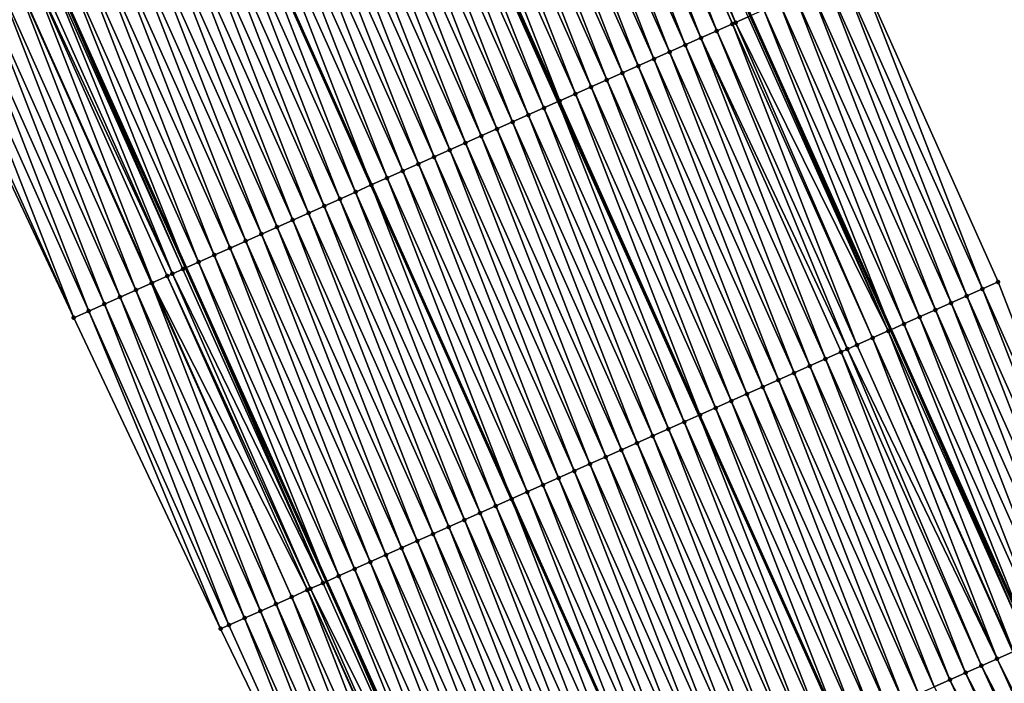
# Model space of a CAD drawing. Header units: feet. Extents: x 2010743 to 2022806, y 818705 to 837694.
# Tile 211 of 256: x 2011971 to 2012029, y 825937 to 825976. Entities that reach past the tile are written whole.
import ezdxf

# ---------------------------------------------------------------- set-up
doc = ezdxf.new("R2010")
doc.units = ezdxf.units.FT
doc.header["$MEASUREMENT"] = 0
for name, color, linetype, lineweight in [('EP_Travel Lane', 172, 'Continuous', 53), ('Road Shots', 141, 'Continuous', 100), ('STRIPING', 60, 'Continuous', 53)]:
    doc.layers.add(name, color=color, linetype=linetype, lineweight=lineweight)
doc.layers.add('I-77-MM17-21_NB-Surface-Border', color=7, linetype='Continuous')
doc.layers.add('I-77-MM17-21_NB-Surface-TIN', color=7, linetype='Continuous')

msp = doc.modelspace()

# ---------------------------------------------------------------- linework, layer by layer
at = {"layer": 'EP_Travel Lane'}
for points in [[(2011909.953, 826127.149, 319.59), (2011917.687, 826108.707, 319.818), (2011925.421, 826090.264, 320.062), (2011933.155, 826071.822, 320.325), (2011941, 826053.304, 320.588), (2011948.884, 826034.925, 320.834), (2011956.768, 826016.547, 321.086), (2011964.653, 825998.168, 321.328), (2011972.757, 825979.661, 321.583), (2011980.947, 825961.417, 321.839), (2011989.136, 825943.172, 322.073), (2011997.325, 825924.927, 322.341), (2012005.75, 825906.52, 322.572), (2012014.237, 825888.412, 322.792), (2012022.724, 825870.303, 323.024), (2012031.212, 825852.195, 323.246), (2012039.934, 825833.943, 323.44), (2012048.718, 825815.976, 323.623), (2012057.502, 825798.009, 323.823), (2012066.285, 825780.042, 323.996), (2012075.193, 825762.003, 324.193)], [(2011950.923, 826122.625, 318.318), (2011958.657, 826104.183, 318.559), (2011966.391, 826085.74, 318.812), (2011974.122, 826067.492, 319.055), (2011982.007, 826049.114, 319.344), (2011989.891, 826030.736, 319.618), (2011997.775, 826012.357, 319.901), (2012005.646, 825994.332, 320.157), (2012013.804, 825976.073, 320.416), (2012021.961, 825957.814, 320.667), (2012030.118, 825939.556, 320.941), (2012038.253, 825921.721, 321.173), (2012046.711, 825903.599, 321.401), (2012055.169, 825885.477, 321.619), (2012063.627, 825867.354, 321.829), (2012072.071, 825849.639, 322.032), (2012080.855, 825831.672, 322.23), (2012089.639, 825813.705, 322.451), (2012098.423, 825795.739, 322.685), (2012107.244, 825778.006, 322.934)]]:
    msp.add_polyline3d(points, dxfattribs=at)
at = {"layer": 'I-77-MM17-21_NB-Surface-Border', "color": 3, "linetype": 'Continuous', "lineweight": -3}
for points in [[(2012074.071, 825761.443, 324.254), (2012065.296, 825779.559, 324.054), (2012054.131, 825796.363, 323.991), (2012048.4, 825815.82, 323.63), (2012038.516, 825833.25, 323.524), (2012027.602, 825850.507, 323.451), (2012018.838, 825868.486, 323.235), (2012010.324, 825886.582, 323), (2012000.581, 825904.103, 322.808), (2011991.691, 825922.414, 322.585), (2011982.965, 825940.418, 322.321), (2011974.424, 825958.507, 322.092), (2011965.921, 825976.612, 321.891), (2011957.568, 825995.133, 321.658), (2011949.614, 826013.482, 321.417), (2011941.785, 826031.885, 321.167), (2011934.128, 826050.361, 320.926), (2011926.309, 826068.956, 320.665), (2011918.478, 826087.357, 320.426), (2011910.329, 826105.626, 320.214), (2011902.267, 826123.932, 320)], [(2011954.461, 826124.107, 318.137), (2011963.118, 826106.05, 318.326), (2011971.774, 826087.994, 318.515), (2011979.486, 826069.789, 318.755), (2011988.29, 826051.804, 318.919), (2011996.175, 826033.425, 319.164), (2012004.059, 826015.047, 319.419), (2012011.892, 825997.115, 319.626), (2012020.048, 825978.856, 319.921), (2012028.204, 825960.597, 320.267), (2012035.446, 825941.931, 320.601), (2012043.542, 825924.194, 320.847), (2012050.21, 825905.235, 321.184), (2012055.973, 825885.853, 321.569), (2012064.453, 825867.741, 321.775), (2012072.904, 825850.045, 321.983), (2012081.539, 825832.006, 322.191), (2012090.471, 825814.112, 322.398), (2012099.255, 825796.145, 322.634), (2012108.022, 825778.394, 322.886)]]:
    msp.add_polyline3d(points, dxfattribs=at)
at = {"layer": 'I-77-MM17-21_NB-Surface-TIN', "color": 128, "linetype": 'Continuous', "lineweight": -3}
for points in [[(2012011.828, 825975.192, 320.527), (2012004.585, 825993.859, 320.229), (2012003.672, 825993.452, 320.268)], [(2012012.741, 825975.6, 320.487), (2012004.738, 825993.928, 320.222), (2012004.585, 825993.859, 320.229)], [(2012011.828, 825975.192, 320.527), (2012012.741, 825975.6, 320.487), (2012004.585, 825993.859, 320.229)], [(2012012.924, 825975.681, 320.479), (2012005.498, 825994.266, 320.171), (2012004.738, 825993.928, 320.222)], [(2012012.741, 825975.6, 320.487), (2012012.924, 825975.681, 320.479), (2012004.738, 825993.928, 320.222)], [(2012012.924, 825975.681, 320.479), (2012013.654, 825976.007, 320.43), (2012005.498, 825994.266, 320.171)], [(2012010.914, 825974.785, 320.567), (2012003.672, 825993.452, 320.268), (2012002.758, 825993.044, 320.308)], [(2012010.914, 825974.785, 320.567), (2012011.828, 825975.192, 320.527), (2012003.672, 825993.452, 320.268)], [(2012010.001, 825974.377, 320.604), (2012002.758, 825993.044, 320.308), (2012001.845, 825992.637, 320.347)], [(2012010.001, 825974.377, 320.604), (2012010.914, 825974.785, 320.567), (2012002.758, 825993.044, 320.308)], [(2012008.175, 825973.563, 320.678), (2012000.932, 825992.23, 320.387), (2012000.018, 825991.822, 320.424)], [(2012009.088, 825973.97, 320.644), (2012001.845, 825992.637, 320.347), (2012000.932, 825992.23, 320.387)], [(2012008.175, 825973.563, 320.678), (2012009.088, 825973.97, 320.644), (2012000.932, 825992.23, 320.387)], [(2012009.088, 825973.97, 320.644), (2012010.001, 825974.377, 320.604), (2012001.845, 825992.637, 320.347)], [(2012007.261, 825973.155, 320.711), (2012000.018, 825991.822, 320.424), (2011999.105, 825991.415, 320.459)], [(2012007.261, 825973.155, 320.711), (2012008.175, 825973.563, 320.678), (2012000.018, 825991.822, 320.424)], [(2012005.435, 825972.34, 320.794), (2011998.192, 825991.007, 320.502), (2011997.279, 825990.6, 320.536)], [(2012006.348, 825972.748, 320.756), (2011999.105, 825991.415, 320.459), (2011998.192, 825991.007, 320.502)], [(2012005.435, 825972.34, 320.794), (2012006.348, 825972.748, 320.756), (2011998.192, 825991.007, 320.502)], [(2012006.348, 825972.748, 320.756), (2012007.261, 825973.155, 320.711), (2011999.105, 825991.415, 320.459)], [(2012004.522, 825971.933, 320.835), (2011997.279, 825990.6, 320.536), (2011996.365, 825990.193, 320.575)], [(2012004.522, 825971.933, 320.835), (2012005.435, 825972.34, 320.794), (2011997.279, 825990.6, 320.536)], [(2012002.695, 825971.118, 320.907), (2011995.452, 825989.785, 320.628), (2011994.539, 825989.378, 320.661)], [(2012003.608, 825971.526, 320.88), (2011996.365, 825990.193, 320.575), (2011995.452, 825989.785, 320.628)], [(2012002.695, 825971.118, 320.907), (2012003.608, 825971.526, 320.88), (2011995.452, 825989.785, 320.628)], [(2012003.608, 825971.526, 320.88), (2012004.522, 825971.933, 320.835), (2011996.365, 825990.193, 320.575)], [(2012001.782, 825970.711, 320.959), (2011994.426, 825989.328, 320.667), (2011993.626, 825988.971, 320.71)], [(2011994.539, 825989.378, 320.661), (2011994.426, 825989.328, 320.667), (2012002.615, 825971.083, 320.912)], [(2012001.782, 825970.711, 320.959), (2012002.615, 825971.083, 320.912), (2011994.426, 825989.328, 320.667)], [(2012002.695, 825971.118, 320.907), (2011994.539, 825989.378, 320.661), (2012002.615, 825971.083, 320.912)], [(2012000.868, 825970.304, 320.996), (2011993.626, 825988.971, 320.71), (2011992.712, 825988.563, 320.741)], [(2012000.868, 825970.304, 320.996), (2012001.782, 825970.711, 320.959), (2011993.626, 825988.971, 320.71)], [(2011999.042, 825969.489, 321.066), (2011991.799, 825988.156, 320.773), (2011990.886, 825987.748, 320.811)], [(2011999.955, 825969.896, 321.03), (2011992.712, 825988.563, 320.741), (2011991.799, 825988.156, 320.773)], [(2011999.042, 825969.489, 321.066), (2011999.955, 825969.896, 321.03), (2011991.799, 825988.156, 320.773)], [(2011999.955, 825969.896, 321.03), (2012000.868, 825970.304, 320.996), (2011992.712, 825988.563, 320.741)], [(2011998.129, 825969.081, 321.104), (2011990.886, 825987.748, 320.811), (2011989.973, 825987.341, 320.85)], [(2011998.129, 825969.081, 321.104), (2011999.042, 825969.489, 321.066), (2011990.886, 825987.748, 320.811)], [(2011996.302, 825968.267, 321.181), (2011989.059, 825986.934, 320.889), (2011988.146, 825986.526, 320.92)], [(2011997.215, 825968.674, 321.148), (2011989.973, 825987.341, 320.85), (2011989.059, 825986.934, 320.889)], [(2011996.302, 825968.267, 321.181), (2011997.215, 825968.674, 321.148), (2011989.059, 825986.934, 320.889)], [(2011997.215, 825968.674, 321.148), (2011998.129, 825969.081, 321.104), (2011989.973, 825987.341, 320.85)], [(2011995.389, 825967.859, 321.218), (2011988.146, 825986.526, 320.92), (2011987.233, 825986.119, 320.959)], [(2011995.389, 825967.859, 321.218), (2011996.302, 825968.267, 321.181), (2011988.146, 825986.526, 320.92)], [(2011994.476, 825967.452, 321.258), (2011987.233, 825986.119, 320.959), (2011986.32, 825985.711, 321.001)], [(2011994.476, 825967.452, 321.258), (2011995.389, 825967.859, 321.218), (2011987.233, 825986.119, 320.959)], [(2011992.649, 825966.637, 321.354), (2011985.406, 825985.304, 321.043), (2011984.493, 825984.897, 321.094)], [(2011993.563, 825967.044, 321.298), (2011986.32, 825985.711, 321.001), (2011985.406, 825985.304, 321.043)], [(2011992.649, 825966.637, 321.354), (2011993.563, 825967.044, 321.298), (2011985.406, 825985.304, 321.043)], [(2011993.563, 825967.044, 321.298), (2011994.476, 825967.452, 321.258), (2011986.32, 825985.711, 321.001)], [(2011984.493, 825984.897, 321.094), (2011983.58, 825984.489, 321.128), (2011991.736, 825966.23, 321.379)], [(2011992.649, 825966.637, 321.354), (2011984.493, 825984.897, 321.094), (2011991.736, 825966.23, 321.379)], [(2011989.909, 825965.415, 321.466), (2011982.667, 825984.082, 321.172), (2011981.753, 825983.675, 321.208)], [(2011990.823, 825965.822, 321.427), (2011983.58, 825984.489, 321.128), (2011982.667, 825984.082, 321.172)], [(2011989.909, 825965.415, 321.466), (2011990.823, 825965.822, 321.427), (2011982.667, 825984.082, 321.172)], [(2011990.823, 825965.822, 321.427), (2011991.736, 825966.23, 321.379), (2011983.58, 825984.489, 321.128)], [(2011988.996, 825965.008, 321.507), (2011981.753, 825983.675, 321.208), (2011980.84, 825983.267, 321.246)], [(2011988.996, 825965.008, 321.507), (2011989.909, 825965.415, 321.466), (2011981.753, 825983.675, 321.208)], [(2011988.083, 825964.6, 321.548), (2011980.84, 825983.267, 321.246), (2011979.927, 825982.86, 321.288)], [(2011988.083, 825964.6, 321.548), (2011988.996, 825965.008, 321.507), (2011980.84, 825983.267, 321.246)], [(2011986.256, 825963.785, 321.623), (2011979.014, 825982.452, 321.326), (2011978.1, 825982.045, 321.364)], [(2011987.17, 825964.193, 321.586), (2011979.927, 825982.86, 321.288), (2011979.014, 825982.452, 321.326)], [(2011986.256, 825963.785, 321.623), (2011987.17, 825964.193, 321.586), (2011979.014, 825982.452, 321.326)], [(2011987.17, 825964.193, 321.586), (2011988.083, 825964.6, 321.548), (2011979.927, 825982.86, 321.288)], [(2011985.343, 825963.378, 321.658), (2011978.1, 825982.045, 321.364), (2011977.187, 825981.638, 321.4)], [(2011985.343, 825963.378, 321.658), (2011986.256, 825963.785, 321.623), (2011978.1, 825982.045, 321.364)], [(2011983.517, 825962.563, 321.736), (2011976.274, 825981.23, 321.435), (2011975.361, 825980.823, 321.475)], [(2011984.43, 825962.971, 321.695), (2011977.187, 825981.638, 321.4), (2011976.274, 825981.23, 321.435)], [(2011983.517, 825962.563, 321.736), (2011984.43, 825962.971, 321.695), (2011976.274, 825981.23, 321.435)], [(2011984.43, 825962.971, 321.695), (2011985.343, 825963.378, 321.658), (2011977.187, 825981.638, 321.4)], [(2011982.603, 825962.156, 321.777), (2011975.361, 825980.823, 321.475), (2011974.447, 825980.415, 321.514)], [(2011982.603, 825962.156, 321.777), (2011983.517, 825962.563, 321.736), (2011975.361, 825980.823, 321.475)], [(2011981.69, 825961.748, 321.81), (2011974.447, 825980.415, 321.514), (2011973.534, 825980.008, 321.551)], [(2011981.69, 825961.748, 321.81), (2011982.603, 825962.156, 321.777), (2011974.447, 825980.415, 321.514)], [(2011980.169, 825961.07, 321.889), (2011972.621, 825979.601, 321.588), (2011972.009, 825979.328, 321.638)], [(2011980.777, 825961.341, 321.846), (2011972.757, 825979.661, 321.583), (2011972.621, 825979.601, 321.588)], [(2011980.169, 825961.07, 321.889), (2011980.777, 825961.341, 321.846), (2011972.621, 825979.601, 321.588)], [(2011973.534, 825980.008, 321.551), (2011972.757, 825979.661, 321.583), (2011980.947, 825961.417, 321.839)], [(2011980.777, 825961.341, 321.846), (2011980.947, 825961.417, 321.839), (2011972.757, 825979.661, 321.583)], [(2011981.69, 825961.748, 321.81), (2011973.534, 825980.008, 321.551), (2011980.947, 825961.417, 321.839)], [(2011978.98, 825960.539, 321.907), (2011971.708, 825979.193, 321.63), (2011970.821, 825978.798, 321.666)], [(2011980.169, 825961.07, 321.889), (2011972.009, 825979.328, 321.638), (2011971.708, 825979.193, 321.63)], [(2011978.98, 825960.539, 321.907), (2011979.864, 825960.934, 321.884), (2011971.708, 825979.193, 321.63)], [(2011979.864, 825960.934, 321.884), (2011980.169, 825961.07, 321.889), (2011971.708, 825979.193, 321.63)], [(2011977.124, 825959.711, 321.995), (2011969.881, 825978.379, 321.735), (2011968.968, 825977.971, 321.766)], [(2011978.037, 825960.119, 321.966), (2011970.794, 825978.786, 321.669), (2011969.881, 825978.379, 321.735)], [(2011977.124, 825959.711, 321.995), (2011978.037, 825960.119, 321.966), (2011969.881, 825978.379, 321.735)], [(2011978.95, 825960.526, 321.909), (2011970.821, 825978.798, 321.666), (2011970.794, 825978.786, 321.669)], [(2011978.037, 825960.119, 321.966), (2011978.95, 825960.526, 321.909), (2011970.794, 825978.786, 321.669)], [(2011978.95, 825960.526, 321.909), (2011978.98, 825960.539, 321.907), (2011970.821, 825978.798, 321.666)], [(2012026.377, 825959.783, 320.386), (2012019.135, 825978.449, 319.998), (2012018.221, 825978.042, 320.066)], [(2012027.29, 825960.19, 320.328), (2012020.048, 825978.856, 319.921), (2012019.135, 825978.449, 319.998)], [(2012026.377, 825959.783, 320.386), (2012027.29, 825960.19, 320.328), (2012019.135, 825978.449, 319.998)], [(2012027.29, 825960.19, 320.328), (2012028.204, 825960.597, 320.267), (2012020.048, 825978.856, 319.921)], [(2011976.211, 825959.304, 322.03), (2011968.968, 825977.971, 321.766), (2011968.054, 825977.564, 321.805)], [(2011976.211, 825959.304, 322.03), (2011977.124, 825959.711, 321.995), (2011968.968, 825977.971, 321.766)], [(2012025.464, 825959.376, 320.441), (2012018.221, 825978.042, 320.066), (2012017.308, 825977.635, 320.134)], [(2012025.464, 825959.376, 320.441), (2012026.377, 825959.783, 320.386), (2012018.221, 825978.042, 320.066)], [(2011975.297, 825958.896, 322.062), (2011968.054, 825977.564, 321.805), (2011967.141, 825977.156, 321.843)], [(2011975.297, 825958.896, 322.062), (2011976.211, 825959.304, 322.03), (2011968.054, 825977.564, 321.805)], [(2012023.637, 825958.561, 320.552), (2012016.395, 825977.228, 320.2), (2012015.481, 825976.821, 320.263)], [(2012024.55, 825958.969, 320.496), (2012017.308, 825977.635, 320.134), (2012016.395, 825977.228, 320.2)], [(2012023.637, 825958.561, 320.552), (2012024.55, 825958.969, 320.496), (2012016.395, 825977.228, 320.2)], [(2012024.55, 825958.969, 320.496), (2012025.464, 825959.376, 320.441), (2012017.308, 825977.635, 320.134)], [(2011974.424, 825958.507, 322.092), (2011966.228, 825976.749, 321.88), (2011965.921, 825976.612, 321.891)], [(2011974.424, 825958.507, 322.092), (2011967.141, 825977.156, 321.843), (2011966.228, 825976.749, 321.88)], [(2011974.424, 825958.507, 322.092), (2011975.297, 825958.896, 322.062), (2011967.141, 825977.156, 321.843)], [(2012022.724, 825958.154, 320.614), (2012015.481, 825976.821, 320.263), (2012014.568, 825976.414, 320.345)], [(2012022.724, 825958.154, 320.614), (2012023.637, 825958.561, 320.552), (2012015.481, 825976.821, 320.263)], [(2012021.81, 825957.747, 320.678), (2012013.804, 825976.073, 320.416), (2012013.654, 825976.007, 320.43)], [(2012014.568, 825976.414, 320.345), (2012013.804, 825976.073, 320.416), (2012021.961, 825957.814, 320.667)], [(2012021.81, 825957.747, 320.678), (2012021.961, 825957.814, 320.667), (2012013.804, 825976.073, 320.416)], [(2012022.724, 825958.154, 320.614), (2012014.568, 825976.414, 320.345), (2012021.961, 825957.814, 320.667)], [(2012019.984, 825956.933, 320.778), (2012012.741, 825975.6, 320.487), (2012011.828, 825975.192, 320.527)], [(2012020.897, 825957.34, 320.735), (2012012.924, 825975.681, 320.479), (2012012.741, 825975.6, 320.487)], [(2012019.984, 825956.933, 320.778), (2012020.897, 825957.34, 320.735), (2012012.741, 825975.6, 320.487)], [(2012021.81, 825957.747, 320.678), (2012013.654, 825976.007, 320.43), (2012012.924, 825975.681, 320.479)], [(2012020.897, 825957.34, 320.735), (2012021.81, 825957.747, 320.678), (2012012.924, 825975.681, 320.479)], [(2012019.434, 825956.687, 320.804), (2012011.828, 825975.192, 320.527), (2012010.914, 825974.785, 320.567)], [(2012019.434, 825956.687, 320.804), (2012019.984, 825956.933, 320.778), (2012011.828, 825975.192, 320.527)], [(2012017.244, 825955.71, 320.893), (2012010.001, 825974.377, 320.604), (2012009.088, 825973.97, 320.644)], [(2012018.157, 825956.118, 320.856), (2012010.914, 825974.785, 320.567), (2012010.001, 825974.377, 320.604)], [(2012017.244, 825955.71, 320.893), (2012018.157, 825956.118, 320.856), (2012010.001, 825974.377, 320.604)], [(2012018.157, 825956.118, 320.856), (2012019.07, 825956.525, 320.82), (2012010.914, 825974.785, 320.567)], [(2012019.07, 825956.525, 320.82), (2012019.434, 825956.687, 320.804), (2012010.914, 825974.785, 320.567)], [(2012016.331, 825955.303, 320.929), (2012009.088, 825973.97, 320.644), (2012008.175, 825973.563, 320.678)], [(2012016.331, 825955.303, 320.929), (2012017.244, 825955.71, 320.893), (2012009.088, 825973.97, 320.644)], [(2012015.417, 825954.896, 320.968), (2012008.175, 825973.563, 320.678), (2012007.261, 825973.155, 320.711)], [(2012015.417, 825954.896, 320.968), (2012016.331, 825955.303, 320.929), (2012008.175, 825973.563, 320.678)], [(2012013.591, 825954.081, 321.047), (2012006.348, 825972.748, 320.756), (2012005.435, 825972.34, 320.794)], [(2012014.504, 825954.488, 321.009), (2012007.261, 825973.155, 320.711), (2012006.348, 825972.748, 320.756)], [(2012013.591, 825954.081, 321.047), (2012014.504, 825954.488, 321.009), (2012006.348, 825972.748, 320.756)], [(2012014.504, 825954.488, 321.009), (2012015.417, 825954.896, 320.968), (2012007.261, 825973.155, 320.711)], [(2012012.678, 825953.673, 321.086), (2012005.435, 825972.34, 320.794), (2012004.522, 825971.933, 320.835)], [(2012012.678, 825953.673, 321.086), (2012013.591, 825954.081, 321.047), (2012005.435, 825972.34, 320.794)], [(2012010.851, 825952.859, 321.184), (2012003.608, 825971.526, 320.88), (2012002.695, 825971.118, 320.907)], [(2012011.764, 825953.266, 321.137), (2012004.522, 825971.933, 320.835), (2012003.608, 825971.526, 320.88)], [(2012010.851, 825952.859, 321.184), (2012011.764, 825953.266, 321.137), (2012003.608, 825971.526, 320.88)], [(2012011.764, 825953.266, 321.137), (2012012.678, 825953.673, 321.086), (2012004.522, 825971.933, 320.835)], [(2012009.938, 825952.452, 321.232), (2012002.615, 825971.083, 320.912), (2012001.782, 825970.711, 320.959)], [(2012002.695, 825971.118, 320.907), (2012002.615, 825971.083, 320.912), (2012010.804, 825952.838, 321.187)], [(2012009.938, 825952.452, 321.232), (2012010.804, 825952.838, 321.187), (2012002.615, 825971.083, 320.912)], [(2012010.851, 825952.859, 321.184), (2012002.695, 825971.118, 320.907), (2012010.804, 825952.838, 321.187)], [(2012009.025, 825952.044, 321.264), (2012001.782, 825970.711, 320.959), (2012000.868, 825970.304, 320.996)], [(2012009.025, 825952.044, 321.264), (2012009.938, 825952.452, 321.232), (2012001.782, 825970.711, 320.959)], [(2012007.198, 825951.229, 321.336), (2011999.955, 825969.896, 321.03), (2011999.042, 825969.489, 321.066)], [(2012008.111, 825951.637, 321.299), (2012000.868, 825970.304, 320.996), (2011999.955, 825969.896, 321.03)], [(2012007.198, 825951.229, 321.336), (2012008.111, 825951.637, 321.299), (2011999.955, 825969.896, 321.03)], [(2012008.111, 825951.637, 321.299), (2012009.025, 825952.044, 321.264), (2012000.868, 825970.304, 320.996)], [(2012006.285, 825950.822, 321.375), (2011999.042, 825969.489, 321.066), (2011998.129, 825969.081, 321.104)], [(2012006.285, 825950.822, 321.375), (2012007.198, 825951.229, 321.336), (2011999.042, 825969.489, 321.066)], [(2012004.458, 825950.007, 321.449), (2011997.215, 825968.674, 321.148), (2011996.302, 825968.267, 321.181)], [(2012005.372, 825950.415, 321.416), (2011998.129, 825969.081, 321.104), (2011997.215, 825968.674, 321.148)], [(2012004.458, 825950.007, 321.449), (2012005.372, 825950.415, 321.416), (2011997.215, 825968.674, 321.148)], [(2012005.372, 825950.415, 321.416), (2012006.285, 825950.822, 321.375), (2011998.129, 825969.081, 321.104)], [(2012003.545, 825949.6, 321.487), (2011996.302, 825968.267, 321.181), (2011995.389, 825967.859, 321.218)], [(2012003.545, 825949.6, 321.487), (2012004.458, 825950.007, 321.449), (2011996.302, 825968.267, 321.181)], [(2012001.719, 825948.785, 321.566), (2011994.476, 825967.452, 321.258), (2011993.563, 825967.044, 321.298)], [(2012002.632, 825949.192, 321.523), (2011995.389, 825967.859, 321.218), (2011994.476, 825967.452, 321.258)], [(2012001.719, 825948.785, 321.566), (2012002.632, 825949.192, 321.523), (2011994.476, 825967.452, 321.258)], [(2012002.632, 825949.192, 321.523), (2012003.545, 825949.6, 321.487), (2011995.389, 825967.859, 321.218)], [(2012000.805, 825948.378, 321.617), (2011993.563, 825967.044, 321.298), (2011992.649, 825966.637, 321.354)], [(2012000.805, 825948.378, 321.617), (2012001.719, 825948.785, 321.566), (2011993.563, 825967.044, 321.298)], [(2011992.649, 825966.637, 321.354), (2011991.736, 825966.23, 321.379), (2011999.892, 825947.97, 321.645)], [(2012000.805, 825948.378, 321.617), (2011992.649, 825966.637, 321.354), (2011999.892, 825947.97, 321.645)], [(2011998.065, 825947.155, 321.723), (2011990.823, 825965.822, 321.427), (2011989.909, 825965.415, 321.466)], [(2011998.979, 825947.563, 321.689), (2011991.736, 825966.23, 321.379), (2011990.823, 825965.822, 321.427)], [(2011998.065, 825947.155, 321.723), (2011998.979, 825947.563, 321.689), (2011990.823, 825965.822, 321.427)], [(2011998.979, 825947.563, 321.689), (2011999.892, 825947.97, 321.645), (2011991.736, 825966.23, 321.379)], [(2011997.152, 825946.748, 321.761), (2011989.909, 825965.415, 321.466), (2011988.996, 825965.008, 321.507)], [(2011997.152, 825946.748, 321.761), (2011998.065, 825947.155, 321.723), (2011989.909, 825965.415, 321.466)], [(2011995.326, 825945.933, 321.842), (2011988.083, 825964.6, 321.548), (2011987.17, 825964.193, 321.586)], [(2011996.239, 825946.341, 321.803), (2011988.996, 825965.008, 321.507), (2011988.083, 825964.6, 321.548)], [(2011995.326, 825945.933, 321.842), (2011996.239, 825946.341, 321.803), (2011988.083, 825964.6, 321.548)], [(2011996.239, 825946.341, 321.803), (2011997.152, 825946.748, 321.761), (2011988.996, 825965.008, 321.507)], [(2011994.412, 825945.526, 321.879), (2011987.17, 825964.193, 321.586), (2011986.256, 825963.785, 321.623)], [(2011994.412, 825945.526, 321.879), (2011995.326, 825945.933, 321.842), (2011987.17, 825964.193, 321.586)], [(2011993.499, 825945.118, 321.916), (2011986.256, 825963.785, 321.623), (2011985.343, 825963.378, 321.658)], [(2011993.499, 825945.118, 321.916), (2011994.412, 825945.526, 321.879), (2011986.256, 825963.785, 321.623)], [(2011991.673, 825944.304, 321.99), (2011984.43, 825962.971, 321.695), (2011983.517, 825962.563, 321.736)], [(2011992.586, 825944.711, 321.953), (2011985.343, 825963.378, 321.658), (2011984.43, 825962.971, 321.695)], [(2011991.673, 825944.304, 321.99), (2011992.586, 825944.711, 321.953), (2011984.43, 825962.971, 321.695)], [(2011992.586, 825944.711, 321.953), (2011993.499, 825945.118, 321.916), (2011985.343, 825963.378, 321.658)], [(2011990.76, 825943.896, 322.024), (2011983.517, 825962.563, 321.736), (2011982.603, 825962.156, 321.777)], [(2011990.76, 825943.896, 322.024), (2011991.673, 825944.304, 321.99), (2011983.517, 825962.563, 321.736)], [(2011981.69, 825961.748, 321.81), (2011980.947, 825961.417, 321.839), (2011989.136, 825943.172, 322.073)], [(2011989.846, 825943.489, 322.053), (2011982.603, 825962.156, 321.777), (2011981.69, 825961.748, 321.81)], [(2011989.846, 825943.489, 322.053), (2011981.69, 825961.748, 321.81), (2011989.136, 825943.172, 322.073)], [(2011989.846, 825943.489, 322.053), (2011990.76, 825943.896, 322.024), (2011982.603, 825962.156, 321.777)], [(2011988.933, 825943.081, 322.079), (2011980.777, 825961.341, 321.846), (2011980.169, 825961.07, 321.889)], [(2011988.933, 825943.081, 322.079), (2011980.947, 825961.417, 321.839), (2011980.777, 825961.341, 321.846)], [(2011988.933, 825943.081, 322.079), (2011989.136, 825943.172, 322.073), (2011980.947, 825961.417, 321.839)], [(2011988.02, 825942.674, 322.132), (2011979.864, 825960.934, 321.884), (2011978.98, 825960.539, 321.907)], [(2011988.197, 825942.753, 322.133), (2011980.169, 825961.07, 321.889), (2011979.864, 825960.934, 321.884)], [(2011988.02, 825942.674, 322.132), (2011988.197, 825942.753, 322.133), (2011979.864, 825960.934, 321.884)], [(2011988.197, 825942.753, 322.133), (2011988.933, 825943.081, 322.079), (2011980.169, 825961.07, 321.889)], [(2012035.446, 825941.931, 320.601), (2012028.204, 825960.597, 320.267), (2012027.29, 825960.19, 320.328)], [(2011985.28, 825941.451, 322.233), (2011978.037, 825960.119, 321.966), (2011977.124, 825959.711, 321.995)], [(2011986.193, 825941.859, 322.2), (2011978.95, 825960.526, 321.909), (2011978.037, 825960.119, 321.966)], [(2011985.28, 825941.451, 322.233), (2011986.193, 825941.859, 322.2), (2011978.037, 825960.119, 321.966)], [(2011987.107, 825942.266, 322.151), (2011978.98, 825960.539, 321.907), (2011978.95, 825960.526, 321.909)], [(2011986.193, 825941.859, 322.2), (2011987.107, 825942.266, 322.151), (2011978.95, 825960.526, 321.909)], [(2011987.107, 825942.266, 322.151), (2011988.02, 825942.674, 322.132), (2011978.98, 825960.539, 321.907)], [(2012034.533, 825941.524, 320.658), (2012027.29, 825960.19, 320.328), (2012026.377, 825959.783, 320.386)], [(2012034.533, 825941.524, 320.658), (2012035.446, 825941.931, 320.601), (2012027.29, 825960.19, 320.328)], [(2011984.367, 825941.044, 322.268), (2011977.124, 825959.711, 321.995), (2011976.211, 825959.304, 322.03)], [(2011984.367, 825941.044, 322.268), (2011985.28, 825941.451, 322.233), (2011977.124, 825959.711, 321.995)], [(2012033.62, 825941.116, 320.714), (2012026.377, 825959.783, 320.386), (2012025.464, 825959.376, 320.441)], [(2012033.62, 825941.116, 320.714), (2012034.533, 825941.524, 320.658), (2012026.377, 825959.783, 320.386)], [(2011982.965, 825940.418, 322.321), (2011975.297, 825958.896, 322.062), (2011974.424, 825958.507, 322.092)], [(2011983.454, 825940.637, 322.304), (2011976.211, 825959.304, 322.03), (2011975.297, 825958.896, 322.062)], [(2011982.965, 825940.418, 322.321), (2011983.454, 825940.637, 322.304), (2011975.297, 825958.896, 322.062)], [(2011983.454, 825940.637, 322.304), (2011984.367, 825941.044, 322.268), (2011976.211, 825959.304, 322.03)], [(2012031.793, 825940.302, 320.83), (2012024.55, 825958.969, 320.496), (2012023.637, 825958.561, 320.552)], [(2012032.706, 825940.709, 320.771), (2012025.464, 825959.376, 320.441), (2012024.55, 825958.969, 320.496)], [(2012031.793, 825940.302, 320.83), (2012032.706, 825940.709, 320.771), (2012024.55, 825958.969, 320.496)], [(2012032.706, 825940.709, 320.771), (2012033.62, 825941.116, 320.714), (2012025.464, 825959.376, 320.441)], [(2012030.88, 825939.895, 320.89), (2012023.637, 825958.561, 320.552), (2012022.724, 825958.154, 320.614)], [(2012030.88, 825939.895, 320.89), (2012031.793, 825940.302, 320.83), (2012023.637, 825958.561, 320.552)], [(2012029.097, 825939.1, 320.998), (2012021.81, 825957.747, 320.678), (2012020.897, 825957.34, 320.735)], [(2012029.966, 825939.488, 320.951), (2012021.961, 825957.814, 320.667), (2012021.81, 825957.747, 320.678)], [(2012029.097, 825939.1, 320.998), (2012029.966, 825939.488, 320.951), (2012021.81, 825957.747, 320.678)], [(2012022.724, 825958.154, 320.614), (2012021.961, 825957.814, 320.667), (2012030.118, 825939.556, 320.941)], [(2012029.966, 825939.488, 320.951), (2012030.118, 825939.556, 320.941), (2012021.961, 825957.814, 320.667)], [(2012030.88, 825939.895, 320.89), (2012022.724, 825958.154, 320.614), (2012030.118, 825939.556, 320.941)], [(2012028.14, 825938.673, 321.041), (2012020.897, 825957.34, 320.735), (2012019.984, 825956.933, 320.778)], [(2012028.14, 825938.673, 321.041), (2012029.053, 825939.08, 321), (2012020.897, 825957.34, 320.735)], [(2012029.053, 825939.08, 321), (2012029.097, 825939.1, 320.998), (2012020.897, 825957.34, 320.735)], [(2012027.226, 825938.266, 321.082), (2012019.434, 825956.687, 320.804), (2012019.07, 825956.525, 320.82)], [(2012028.14, 825938.673, 321.041), (2012019.984, 825956.933, 320.778), (2012019.434, 825956.687, 320.804)], [(2012027.226, 825938.266, 321.082), (2012028.14, 825938.673, 321.041), (2012019.434, 825956.687, 320.804)], [(2012025.4, 825937.451, 321.155), (2012018.157, 825956.118, 320.856), (2012017.244, 825955.71, 320.893)], [(2012026.313, 825937.858, 321.116), (2012019.07, 825956.525, 320.82), (2012018.157, 825956.118, 320.856)], [(2012025.4, 825937.451, 321.155), (2012026.313, 825937.858, 321.116), (2012018.157, 825956.118, 320.856)], [(2012026.313, 825937.858, 321.116), (2012027.226, 825938.266, 321.082), (2012019.07, 825956.525, 320.82)], [(2012024.487, 825937.043, 321.187), (2012017.244, 825955.71, 320.893), (2012016.331, 825955.303, 320.929)], [(2012024.487, 825937.043, 321.187), (2012025.4, 825937.451, 321.155), (2012017.244, 825955.71, 320.893)], [(2012022.66, 825936.229, 321.268), (2012015.417, 825954.896, 320.968), (2012014.504, 825954.488, 321.009)], [(2012023.573, 825936.636, 321.221), (2012016.331, 825955.303, 320.929), (2012015.417, 825954.896, 320.968)], [(2012022.66, 825936.229, 321.268), (2012023.573, 825936.636, 321.221), (2012015.417, 825954.896, 320.968)], [(2012023.573, 825936.636, 321.221), (2012024.487, 825937.043, 321.187), (2012016.331, 825955.303, 320.929)], [(2012021.747, 825935.821, 321.307), (2012014.504, 825954.488, 321.009), (2012013.591, 825954.081, 321.047)], [(2012021.747, 825935.821, 321.307), (2012022.66, 825936.229, 321.268), (2012014.504, 825954.488, 321.009)], [(2012020.834, 825935.414, 321.345), (2012013.591, 825954.081, 321.047), (2012012.678, 825953.673, 321.086)], [(2012020.834, 825935.414, 321.345), (2012021.747, 825935.821, 321.307), (2012013.591, 825954.081, 321.047)], [(2012019.007, 825934.599, 321.439), (2012011.764, 825953.266, 321.137), (2012010.851, 825952.859, 321.184)], [(2012019.92, 825935.007, 321.394), (2012012.678, 825953.673, 321.086), (2012011.764, 825953.266, 321.137)], [(2012019.007, 825934.599, 321.439), (2012019.92, 825935.007, 321.394), (2012011.764, 825953.266, 321.137)], [(2012019.92, 825935.007, 321.394), (2012020.834, 825935.414, 321.345), (2012012.678, 825953.673, 321.086)], [(2012018.094, 825934.192, 321.486), (2012010.804, 825952.838, 321.187), (2012009.938, 825952.452, 321.232)], [(2012010.851, 825952.859, 321.184), (2012010.804, 825952.838, 321.187), (2012018.993, 825934.593, 321.44)], [(2012018.094, 825934.192, 321.486), (2012018.993, 825934.593, 321.44), (2012010.804, 825952.838, 321.187)], [(2012019.007, 825934.599, 321.439), (2012010.851, 825952.859, 321.184), (2012018.993, 825934.593, 321.44)], [(2012016.267, 825933.377, 321.548), (2012009.025, 825952.044, 321.264), (2012008.111, 825951.637, 321.299)], [(2012017.181, 825933.784, 321.515), (2012009.938, 825952.452, 321.232), (2012009.025, 825952.044, 321.264)], [(2012016.267, 825933.377, 321.548), (2012017.181, 825933.784, 321.515), (2012009.025, 825952.044, 321.264)], [(2012017.181, 825933.784, 321.515), (2012018.094, 825934.192, 321.486), (2012009.938, 825952.452, 321.232)], [(2012015.354, 825932.97, 321.585), (2012008.111, 825951.637, 321.299), (2012007.198, 825951.229, 321.336)], [(2012015.354, 825932.97, 321.585), (2012016.267, 825933.377, 321.548), (2012008.111, 825951.637, 321.299)], [(2012014.441, 825932.562, 321.626), (2012007.198, 825951.229, 321.336), (2012006.285, 825950.822, 321.375)], [(2012014.441, 825932.562, 321.626), (2012015.354, 825932.97, 321.585), (2012007.198, 825951.229, 321.336)], [(2012012.614, 825931.747, 321.705), (2012005.372, 825950.415, 321.416), (2012004.458, 825950.007, 321.449)], [(2012013.528, 825932.155, 321.669), (2012006.285, 825950.822, 321.375), (2012005.372, 825950.415, 321.416)], [(2012012.614, 825931.747, 321.705), (2012013.528, 825932.155, 321.669), (2012005.372, 825950.415, 321.416)], [(2012013.528, 825932.155, 321.669), (2012014.441, 825932.562, 321.626), (2012006.285, 825950.822, 321.375)], [(2012011.701, 825931.34, 321.741), (2012004.458, 825950.007, 321.449), (2012003.545, 825949.6, 321.487)], [(2012011.701, 825931.34, 321.741), (2012012.614, 825931.747, 321.705), (2012004.458, 825950.007, 321.449)], [(2012009.875, 825930.525, 321.831), (2012002.632, 825949.192, 321.523), (2012001.719, 825948.785, 321.566)], [(2012010.788, 825930.933, 321.781), (2012003.545, 825949.6, 321.487), (2012002.632, 825949.192, 321.523)], [(2012009.875, 825930.525, 321.831), (2012010.788, 825930.933, 321.781), (2012002.632, 825949.192, 321.523)], [(2012010.788, 825930.933, 321.781), (2012011.701, 825931.34, 321.741), (2012003.545, 825949.6, 321.487)], [(2012008.961, 825930.118, 321.878), (2012001.719, 825948.785, 321.566), (2012000.805, 825948.378, 321.617)], [(2012008.961, 825930.118, 321.878), (2012009.875, 825930.525, 321.831), (2012001.719, 825948.785, 321.566)], [(2012007.135, 825929.303, 321.947), (2011999.892, 825947.97, 321.645), (2011998.979, 825947.563, 321.689)], [(2012000.805, 825948.378, 321.617), (2011999.892, 825947.97, 321.645), (2012008.048, 825929.711, 321.905)], [(2012007.135, 825929.303, 321.947), (2012008.048, 825929.711, 321.905), (2011999.892, 825947.97, 321.645)], [(2012008.961, 825930.118, 321.878), (2012000.805, 825948.378, 321.617), (2012008.048, 825929.711, 321.905)], [(2012006.222, 825928.896, 321.984), (2011998.979, 825947.563, 321.689), (2011998.065, 825947.155, 321.723)], [(2012006.222, 825928.896, 321.984), (2012007.135, 825929.303, 321.947), (2011998.979, 825947.563, 321.689)], [(2012005.308, 825928.488, 322.02), (2011998.065, 825947.155, 321.723), (2011997.152, 825946.748, 321.761)], [(2012005.308, 825928.488, 322.02), (2012006.222, 825928.896, 321.984), (2011998.065, 825947.155, 321.723)], [(2012003.482, 825927.674, 322.1), (2011996.239, 825946.341, 321.803), (2011995.326, 825945.933, 321.842)], [(2012004.395, 825928.081, 322.061), (2011997.152, 825946.748, 321.761), (2011996.239, 825946.341, 321.803)], [(2012003.482, 825927.674, 322.1), (2012004.395, 825928.081, 322.061), (2011996.239, 825946.341, 321.803)], [(2012004.395, 825928.081, 322.061), (2012005.308, 825928.488, 322.02), (2011997.152, 825946.748, 321.761)], [(2012002.569, 825927.266, 322.138), (2011995.326, 825945.933, 321.842), (2011994.412, 825945.526, 321.879)], [(2012002.569, 825927.266, 322.138), (2012003.482, 825927.674, 322.1), (2011995.326, 825945.933, 321.842)], [(2012000.742, 825926.451, 322.207), (2011993.499, 825945.118, 321.916), (2011992.586, 825944.711, 321.953)], [(2012001.655, 825926.859, 322.172), (2011994.412, 825945.526, 321.879), (2011993.499, 825945.118, 321.916)], [(2012000.742, 825926.451, 322.207), (2012001.655, 825926.859, 322.172), (2011993.499, 825945.118, 321.916)], [(2012001.655, 825926.859, 322.172), (2012002.569, 825927.266, 322.138), (2011994.412, 825945.526, 321.879)], [(2011999.829, 825926.044, 322.246), (2011992.586, 825944.711, 321.953), (2011991.673, 825944.304, 321.99)], [(2011999.829, 825926.044, 322.246), (2012000.742, 825926.451, 322.207), (2011992.586, 825944.711, 321.953)], [(2011998.916, 825925.637, 322.285), (2011991.673, 825944.304, 321.99), (2011990.76, 825943.896, 322.024)], [(2011998.916, 825925.637, 322.285), (2011999.829, 825926.044, 322.246), (2011991.673, 825944.304, 321.99)], [(2011989.846, 825943.489, 322.053), (2011989.136, 825943.172, 322.073), (2011997.325, 825924.927, 322.341)], [(2011998.002, 825925.229, 322.315), (2011990.76, 825943.896, 322.024), (2011989.846, 825943.489, 322.053)], [(2011998.002, 825925.229, 322.315), (2011989.846, 825943.489, 322.053), (2011997.325, 825924.927, 322.341)], [(2011998.002, 825925.229, 322.315), (2011998.916, 825925.637, 322.285), (2011990.76, 825943.896, 322.024)], [(2011997.089, 825924.822, 322.35), (2011988.933, 825943.081, 322.079), (2011988.197, 825942.753, 322.133)], [(2011997.089, 825924.822, 322.35), (2011989.136, 825943.172, 322.073), (2011988.933, 825943.081, 322.079)], [(2011997.089, 825924.822, 322.35), (2011997.325, 825924.927, 322.341), (2011989.136, 825943.172, 322.073)], [(2011994.349, 825923.6, 322.48), (2011987.107, 825942.266, 322.151), (2011986.193, 825941.859, 322.2)], [(2011995.263, 825924.007, 322.434), (2011988.02, 825942.674, 322.132), (2011987.107, 825942.266, 322.151)], [(2011994.349, 825923.6, 322.48), (2011995.263, 825924.007, 322.434), (2011987.107, 825942.266, 322.151)], [(2011996.242, 825924.444, 322.399), (2011988.197, 825942.753, 322.133), (2011988.02, 825942.674, 322.132)], [(2011995.263, 825924.007, 322.434), (2011996.176, 825924.414, 322.4), (2011988.02, 825942.674, 322.132)], [(2011996.176, 825924.414, 322.4), (2011996.242, 825924.444, 322.399), (2011988.02, 825942.674, 322.132)], [(2011996.242, 825924.444, 322.399), (2011997.089, 825924.822, 322.35), (2011988.197, 825942.753, 322.133)], [(2011993.436, 825923.192, 322.512), (2011986.193, 825941.859, 322.2), (2011985.28, 825941.451, 322.233)], [(2011993.436, 825923.192, 322.512), (2011994.349, 825923.6, 322.48), (2011986.193, 825941.859, 322.2)], [(2011992.523, 825922.785, 322.55), (2011985.28, 825941.451, 322.233), (2011984.367, 825941.044, 322.268)], [(2011992.523, 825922.785, 322.55), (2011993.436, 825923.192, 322.512), (2011985.28, 825941.451, 322.233)], [(2011991.691, 825922.414, 322.585), (2011983.454, 825940.637, 322.304), (2011982.965, 825940.418, 322.321)], [(2011991.691, 825922.414, 322.585), (2011984.367, 825941.044, 322.268), (2011983.454, 825940.637, 322.304)], [(2011991.691, 825922.414, 322.585), (2011992.523, 825922.785, 322.55), (2011984.367, 825941.044, 322.268)], [(2012036.873, 825921.076, 321.249), (2012029.053, 825939.08, 321), (2012028.14, 825938.673, 321.041)], [(2012035.389, 825920.382, 321.315), (2012027.226, 825938.266, 321.082), (2012026.313, 825937.858, 321.116)], [(2012036.295, 825920.806, 321.274), (2012028.14, 825938.673, 321.041), (2012027.226, 825938.266, 321.082)], [(2012035.389, 825920.382, 321.315), (2012036.295, 825920.806, 321.274), (2012027.226, 825938.266, 321.082)], [(2012036.295, 825920.806, 321.274), (2012036.873, 825921.076, 321.249), (2012028.14, 825938.673, 321.041)], [(2012034.483, 825919.958, 321.355), (2012026.313, 825937.858, 321.116), (2012025.4, 825937.451, 321.155)], [(2012034.483, 825919.958, 321.355), (2012035.389, 825920.382, 321.315), (2012026.313, 825937.858, 321.116)], [(2012033.577, 825919.535, 321.39), (2012025.4, 825937.451, 321.155), (2012024.487, 825937.043, 321.187)], [(2012033.577, 825919.535, 321.39), (2012034.483, 825919.958, 321.355), (2012025.4, 825937.451, 321.155)]]:
    msp.add_3dface(points, dxfattribs=at)
at = {"layer": 'Road Shots', "lineweight": 100}
for p in [(2012012.741, 825975.6, 320.487), (2012012.924, 825975.681, 320.479), (2012011.828, 825975.192, 320.527), (2012010.001, 825974.377, 320.604), (2012010.914, 825974.785, 320.567), (2012009.088, 825973.97, 320.644), (2012008.175, 825973.563, 320.678), (2012006.348, 825972.748, 320.756), (2012007.261, 825973.155, 320.711), (2012005.435, 825972.34, 320.794), (2012003.608, 825971.526, 320.88), (2012004.522, 825971.933, 320.835), (2012002.695, 825971.118, 320.907), (2012001.782, 825970.711, 320.959), (2011999.955, 825969.896, 321.03), (2012000.868, 825970.304, 320.996), (2011999.042, 825969.489, 321.066), (2011997.215, 825968.674, 321.148), (2011998.129, 825969.081, 321.104), (2011996.302, 825968.267, 321.181), (2011994.476, 825967.452, 321.258), (2011995.389, 825967.859, 321.218), (2011993.563, 825967.044, 321.298), (2011992.649, 825966.637, 321.354), (2011990.823, 825965.822, 321.427), (2011991.736, 825966.23, 321.379), (2011989.909, 825965.415, 321.466), (2011988.083, 825964.6, 321.548), (2011988.996, 825965.008, 321.507), (2011987.17, 825964.193, 321.586), (2011986.256, 825963.785, 321.623), (2011984.43, 825962.971, 321.695), (2011985.343, 825963.378, 321.658), (2011983.517, 825962.563, 321.736), (2011981.69, 825961.748, 321.81), (2011982.603, 825962.156, 321.777), (2011980.777, 825961.341, 321.846), (2011979.864, 825960.934, 321.884), (2011980.169, 825961.07, 321.889), (2012028.204, 825960.597, 320.267), (2011978.037, 825960.119, 321.966), (2011978.95, 825960.526, 321.909), (2011978.98, 825960.539, 321.907), (2012027.29, 825960.19, 320.328), (2011977.124, 825959.711, 321.995), (2012026.377, 825959.783, 320.386), (2011975.297, 825958.896, 322.062), (2011976.211, 825959.304, 322.03), (2012024.55, 825958.969, 320.496), (2012025.464, 825959.376, 320.441), (2011974.424, 825958.507, 322.092), (2012023.637, 825958.561, 320.552), (2012021.81, 825957.747, 320.678), (2012022.724, 825958.154, 320.614), (2012020.897, 825957.34, 320.735), (2012019.434, 825956.687, 320.804), (2012019.984, 825956.933, 320.778), (2012018.157, 825956.118, 320.856), (2012019.07, 825956.525, 320.82), (2012017.244, 825955.71, 320.893), (2012015.417, 825954.896, 320.968), (2012016.331, 825955.303, 320.929), (2012014.504, 825954.488, 321.009), (2012013.591, 825954.081, 321.047), (2012011.764, 825953.266, 321.137), (2012012.678, 825953.673, 321.086), (2012010.851, 825952.859, 321.184), (2012009.025, 825952.044, 321.264), (2012009.938, 825952.452, 321.232), (2012008.111, 825951.637, 321.299), (2012007.198, 825951.229, 321.336), (2012005.372, 825950.415, 321.416), (2012006.285, 825950.822, 321.375), (2012004.458, 825950.007, 321.449), (2012002.632, 825949.192, 321.523), (2012003.545, 825949.6, 321.487), (2012001.719, 825948.785, 321.566), (2011999.892, 825947.97, 321.645), (2012000.805, 825948.378, 321.617), (2011998.979, 825947.563, 321.689), (2011998.065, 825947.155, 321.723), (2011996.239, 825946.341, 321.803), (2011997.152, 825946.748, 321.761), (2011995.326, 825945.933, 321.842), (2011993.499, 825945.118, 321.916), (2011994.412, 825945.526, 321.879), (2011992.586, 825944.711, 321.953), (2011991.673, 825944.304, 321.99), (2011989.846, 825943.489, 322.053), (2011990.76, 825943.896, 322.024), (2011988.933, 825943.081, 322.079), (2011987.107, 825942.266, 322.151), (2011988.02, 825942.674, 322.132), (2011988.197, 825942.753, 322.133), (2011986.193, 825941.859, 322.2), (2011985.28, 825941.451, 322.233), (2011983.454, 825940.637, 322.304), (2011984.367, 825941.044, 322.268), (2011982.965, 825940.418, 322.321), (2012027.226, 825938.266, 321.082), (2012028.14, 825938.673, 321.041), (2012026.313, 825937.858, 321.116), (2012025.4, 825937.451, 321.155)]:
    msp.add_point(p, dxfattribs=at)
at = {"layer": 'STRIPING'}
for points in [[(2011939.575, 826117.874, 318.866), (2011947.31, 826099.431, 319.104), (2011955.044, 826080.988, 319.347), (2011962.813, 826062.648, 319.613), (2011970.697, 826044.27, 319.898), (2011978.582, 826025.892, 320.169), (2011986.466, 826007.513, 320.41), (2011994.426, 825989.328, 320.667), (2012002.615, 825971.083, 320.912), (2012010.804, 825952.838, 321.187), (2012018.993, 825934.593, 321.44), (2012027.231, 825916.567, 321.661), (2012035.686, 825898.443, 321.89), (2012044.142, 825880.32, 322.113), (2012052.597, 825862.197, 322.338), (2012061.13, 825844.295, 322.534), (2012069.914, 825826.328, 322.738), (2012078.697, 825808.362, 322.94), (2012087.481, 825790.395, 323.151), (2012096.314, 825772.549, 323.387)], [(2011928.634, 826113.291, 319.337), (2011936.368, 826094.849, 319.586), (2011944.102, 826076.407, 319.837), (2011951.91, 826057.978, 320.109), (2011959.794, 826039.599, 320.378), (2011967.678, 826021.221, 320.635), (2011975.563, 826002.842, 320.872), (2011983.58, 825984.489, 321.128), (2011991.736, 825966.23, 321.379), (2011999.892, 825947.97, 321.645), (2012008.048, 825929.711, 321.905), (2012016.366, 825911.486, 322.136), (2012024.847, 825893.374, 322.349), (2012033.327, 825875.262, 322.579), (2012041.807, 825857.15, 322.801), (2012050.44, 825839.074, 322.994), (2012059.224, 825821.107, 323.192), (2012068.007, 825803.14, 323.391), (2012076.791, 825785.173, 323.586), (2012085.655, 825767.227, 323.799)]]:
    msp.add_polyline3d(points, dxfattribs=at)

doc.saveas('drawing.dxf')
